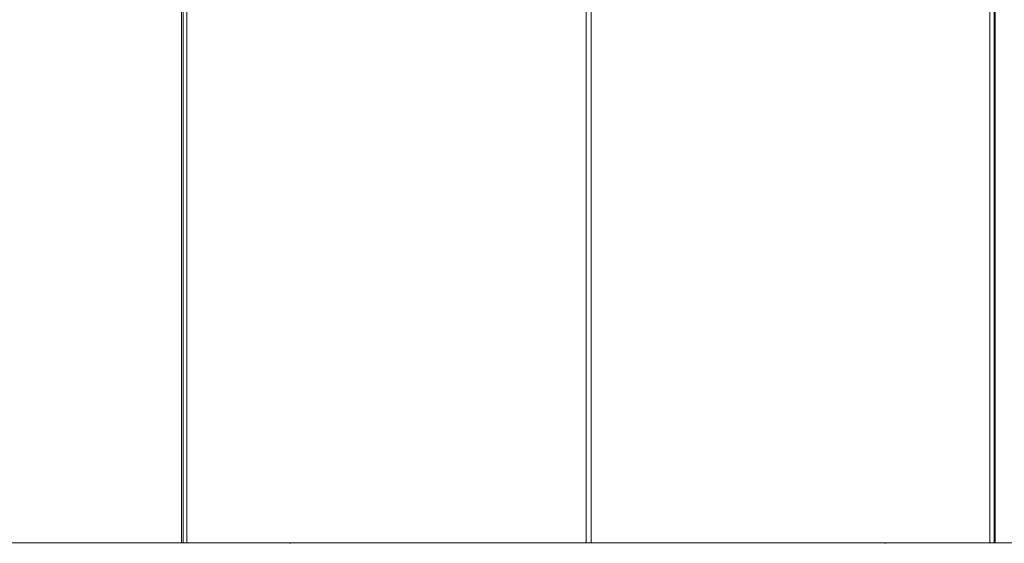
# Model space of a CAD drawing. Header units: millimetres. Extents: x 5395 to 9804, y 579 to 7363.
# Tile 3 of 10: x 6046 to 6995, y 1134 to 1639. Entities that reach past the tile are written whole.
import ezdxf

# ---------------------------------------------------------------- set-up
doc = ezdxf.new("R2010")
doc.units = ezdxf.units.MM
doc.layers.add('17', color=7, linetype='Continuous', lineweight=9)
doc.layers.add('Luminarias', color=7, linetype='Continuous', lineweight=20)

# ---------------------------------------------------------------- blocks, each defined once
blk = doc.blocks.new('windsor_pendantlamp_3l - 62804-3L LANG Black pendant lamp 3L-858832-Alzado_PDF')
at = {"layer": '17', "color": 254, "true_color": 0xcccccc}
for p, q in [((6201.71, 1979.77), (6201.71, 1134.15)), ((6206.71, 1134.2), (6206.71, 1979.77)), ((6591.61, 1979.77), (6591.61, 1134.21)), ((6596.61, 1134.19), (6596.61, 1979.77)), ((6981.02, 1979.77), (6981.02, 1134.17)), ((6986.02, 1134.13), (6986.02, 1979.77))]:
    blk.add_line(p, q, dxfattribs=at)
at = {"layer": '17', "color": 254, "true_color": 0xcccccc, "flags": 128}
for points in [[(6203.25, 1979.77), (6203.25, 1758.84), (6203.25, 1533.84), (6203.25, 1308.84), (6203.25, 1134.17)], [(6203.25, 1134.17), (6203.25, 1308.84), (6203.25, 1533.84), (6203.25, 1758.84), (6203.25, 1979.77)], [(6591.65, 1134.22), (6591.65, 1308.84), (6591.65, 1533.84), (6591.65, 1758.84), (6591.65, 1979.77)], [(6591.65, 1979.77), (6591.65, 1758.84), (6591.65, 1533.84), (6591.65, 1308.84), (6591.65, 1134.22)], [(6596.57, 1979.77), (6596.57, 1758.84), (6596.57, 1533.84), (6596.57, 1308.84), (6596.57, 1134.19)], [(6596.57, 1134.19), (6596.57, 1308.84), (6596.57, 1533.84), (6596.57, 1758.84), (6596.57, 1979.77)], [(6985.25, 1134.14), (6985.25, 1308.84), (6985.25, 1533.84), (6985.25, 1758.84), (6985.25, 1979.77)], [(6985.25, 1979.77), (6985.25, 1758.84), (6985.25, 1533.84), (6985.25, 1308.84), (6985.25, 1134.14)]]:
    blk.add_lwpolyline(points, dxfattribs=at)
at = {"layer": 'Luminarias', "lineweight": 9}
for p, q in [((6463.52, 1134.22), (6463.45, 1134.22)), ((6477.31, 1134.22), (6477.78, 1134.22))]:
    blk.add_line(p, q, dxfattribs=at)
at = {"layer": 'Luminarias', "lineweight": 9, "flags": 128}
for points in [[(6315.36, 1134.22), (6310.58, 1134.22), (6300.04, 1134.22), (6289.33, 1134.22), (6278.48, 1134.22), (6267.49, 1134.22), (6256.39, 1134.22), (6245.2, 1134.22), (6233.93, 1134.22), (6222.59, 1134.22), (6211.22, 1134.22), (6199.83, 1134.22), (6188.43, 1134.22), (6177.04, 1134.22), (6165.68, 1134.22), (6154.38, 1134.22), (6143.14, 1134.22), (6131.99, 1134.22), (6120.94, 1134.22), (6110.01, 1134.22), (6099.22, 1134.22), (6088.59, 1134.22), (6078.13, 1134.22), (6067.86, 1134.22), (6057.8, 1134.22), (6047.96, 1134.22), (6038.35, 1134.22)], [(6057.59, 1134.22), (6062.4, 1134.22), (6072.56, 1134.22), (6082.92, 1134.22), (6093.46, 1134.22), (6104.17, 1134.22), (6115.02, 1134.22), (6126.01, 1134.22), (6137.11, 1134.22), (6148.3, 1134.22), (6159.57, 1134.22), (6170.9, 1134.22), (6182.28, 1134.22), (6193.67, 1134.22), (6201.9, 1134.22)], [(6206.52, 1134.22), (6216.46, 1134.22), (6227.82, 1134.22), (6239.12, 1134.22), (6250.36, 1134.22), (6261.51, 1134.22), (6272.56, 1134.22), (6283.49, 1134.22), (6294.28, 1134.22), (6304.91, 1134.22), (6315.36, 1134.22)], [(6306.36, 1133.61), (6306.48, 1133.69), (6306.6, 1133.76), (6306.72, 1133.83), (6306.85, 1133.89), (6306.97, 1133.94), (6307.1, 1134), (6307.24, 1134.04), (6307.37, 1134.08), (6307.5, 1134.12), (6307.64, 1134.15), (6307.78, 1134.17), (6307.92, 1134.19), (6308.06, 1134.21), (6308.2, 1134.21), (6308.33, 1134.22)], [(6771.62, 1134.22), (6762.58, 1134.22), (6753.27, 1134.22), (6743.71, 1134.22), (6733.91, 1134.22), (6723.88, 1134.22), (6713.64, 1134.22), (6703.21, 1134.22), (6692.6, 1134.22), (6681.84, 1134.22), (6670.93, 1134.22), (6659.9, 1134.22), (6648.76, 1134.22), (6637.54, 1134.22), (6626.24, 1134.22), (6614.89, 1134.22), (6603.51, 1134.22), (6592.11, 1134.22), (6580.71, 1134.22), (6569.33, 1134.22), (6558, 1134.22), (6546.71, 1134.22), (6535.51, 1134.22), (6524.39, 1134.22), (6513.39, 1134.22), (6502.51, 1134.22), (6491.78, 1134.22), (6481.21, 1134.22), (6470.82, 1134.22), (6460.63, 1134.22), (6450.65, 1134.22), (6440.89, 1134.22), (6431.38, 1134.22), (6422.13, 1134.22), (6413.16, 1134.22), (6404.47, 1134.22), (6396.09, 1134.22), (6388.02, 1134.22), (6380.28, 1134.22), (6372.88, 1134.22), (6365.83, 1134.22), (6359.15, 1134.22), (6352.84, 1134.22), (6346.91, 1134.22), (6341.38, 1134.22), (6336.26, 1134.22), (6331.54, 1134.22), (6327.25, 1134.22), (6323.37, 1134.22), (6319.94, 1134.22), (6316.94, 1134.22), (6314.38, 1134.22), (6312.26, 1134.22), (6310.6, 1134.22), (6309.39, 1134.22), (6308.63, 1134.22), (6308.33, 1134.22), (6308.33, 1134.22)], [(6308.33, 1134.22), (6308.56, 1134.22), (6309.24, 1134.22), (6310.38, 1134.22), (6311.97, 1134.22), (6314.01, 1134.22), (6316.5, 1134.22), (6319.43, 1134.22), (6322.8, 1134.22), (6326.6, 1134.22), (6330.83, 1134.22), (6335.48, 1134.22), (6340.54, 1134.22), (6346, 1134.22), (6351.87, 1134.22), (6358.11, 1134.22), (6364.74, 1134.22), (6371.73, 1134.22), (6379.07, 1134.22), (6386.76, 1134.22), (6394.78, 1134.22), (6403.11, 1134.22), (6411.75, 1134.22), (6415.12, 1134.22)], [(6452.12, 1134.22), (6449.58, 1134.22), (6444.11, 1134.22), (6438.25, 1134.22), (6432, 1134.22), (6425.38, 1134.22), (6418.39, 1134.22), (6411.05, 1134.22), (6403.36, 1134.22), (6395.34, 1134.22), (6387, 1134.22), (6378.36, 1134.22), (6369.43, 1134.22), (6360.23, 1134.22), (6350.76, 1134.22), (6341.04, 1134.22), (6331.1, 1134.22), (6320.94, 1134.22), (6320.58, 1134.22)], [(6320.58, 1134.22), (6325.64, 1134.22), (6335.7, 1134.22), (6345.54, 1134.22), (6355.15, 1134.22), (6364.5, 1134.22), (6373.58, 1134.22), (6382.38, 1134.22), (6390.88, 1134.22), (6399.07, 1134.22), (6402.23, 1134.22)], [(6414.55, 1134.22), (6421.65, 1134.22), (6428.47, 1134.22), (6434.93, 1134.22), (6441, 1134.22), (6446.68, 1134.22), (6451, 1134.22)], [(6415.12, 1134.22), (6424.16, 1134.22), (6433.46, 1134.22), (6443.03, 1134.22), (6452.83, 1134.22), (6462.86, 1134.22), (6473.1, 1134.22), (6483.53, 1134.22), (6494.14, 1134.22), (6504.9, 1134.22), (6515.81, 1134.22), (6526.84, 1134.22), (6537.97, 1134.22), (6541.03, 1134.22)], [(6481.79, 1134.22), (6481.56, 1134.22), (6480.88, 1134.22), (6479.74, 1134.22), (6478.15, 1134.22), (6477.31, 1134.22)], [(6479.32, 1134.22), (6480.32, 1134.22), (6480.47, 1134.22)], [(6480.47, 1134.22), (6481.34, 1134.22), (6481.75, 1134.22), (6481.79, 1134.22)], [(6481.79, 1134.22), (6481.93, 1134.21), (6482.07, 1134.21), (6482.21, 1134.19), (6482.35, 1134.17)], [(6558.29, 1134.22), (6560.5, 1134.22), (6571.85, 1134.22), (6583.23, 1134.22), (6591.65, 1134.22)], [(6596.57, 1134.22), (6606.03, 1134.22), (6617.4, 1134.22), (6625.48, 1134.22)], [(6642.98, 1134.22), (6651.23, 1134.22), (6662.35, 1134.22), (6673.35, 1134.22), (6684.23, 1134.22), (6694.96, 1134.22), (6705.53, 1134.22), (6709.43, 1134.22)], [(6706.2, 1134.17), (6706.34, 1134.19), (6706.48, 1134.21), (6706.62, 1134.21), (6706.75, 1134.22)], [(6709.34, 1134.22), (6708.03, 1134.22), (6707.18, 1134.22), (6706.78, 1134.22), (6706.75, 1134.22)], [(6706.75, 1134.22), (6706.98, 1134.22), (6707.66, 1134.22), (6708.8, 1134.22), (6709.43, 1134.22)], [(6804.2, 1134.22), (6796.26, 1134.22), (6788.13, 1134.22), (6780.32, 1134.22), (6772.84, 1134.22), (6765.72, 1134.22), (6758.96, 1134.22), (6752.57, 1134.22), (6746.56, 1134.22), (6740.95, 1134.22), (6735.73, 1134.22), (6734.62, 1134.22)], [(6734.62, 1134.22), (6738.96, 1134.22), (6744.43, 1134.22), (6750.29, 1134.22), (6756.54, 1134.22), (6763.16, 1134.22), (6770.15, 1134.22), (6777.5, 1134.22), (6785.18, 1134.22), (6793.2, 1134.22), (6801.54, 1134.22), (6804.2, 1134.22)], [(6734.62, 1134.22), (6736.09, 1134.22), (6745.84, 1134.22), (6755.35, 1134.22), (6764.6, 1134.22), (6773.58, 1134.22), (6782.27, 1134.22), (6790.65, 1134.22), (6798.72, 1134.22), (6806.46, 1134.22), (6813.86, 1134.22), (6820.91, 1134.22), (6827.59, 1134.22), (6833.9, 1134.22), (6839.82, 1134.22), (6845.35, 1134.22), (6850.48, 1134.22), (6855.2, 1134.22), (6859.49, 1134.22), (6863.36, 1134.22), (6866.8, 1134.22), (6869.8, 1134.22), (6872.36, 1134.22), (6874.47, 1134.22), (6876.14, 1134.22), (6877.35, 1134.22), (6878.1, 1134.22), (6878.4, 1134.22), (6878.41, 1134.22)], [(6878.41, 1134.22), (6878.18, 1134.22), (6877.5, 1134.22), (6876.36, 1134.22), (6874.77, 1134.22), (6872.73, 1134.22), (6870.24, 1134.22), (6867.31, 1134.22), (6863.94, 1134.22), (6860.14, 1134.22), (6855.91, 1134.22), (6851.26, 1134.22), (6846.2, 1134.22), (6840.73, 1134.22), (6834.87, 1134.22), (6828.62, 1134.22), (6822, 1134.22), (6815.01, 1134.22), (6807.66, 1134.22), (6799.98, 1134.22), (6791.96, 1134.22), (6783.62, 1134.22), (6774.98, 1134.22), (6771.62, 1134.22)], [(6903.23, 1134.22), (6892.47, 1134.22), (6881.86, 1134.22), (6871.43, 1134.22), (6861.2, 1134.22), (6851.17, 1134.22), (6841.37, 1134.22), (6831.81, 1134.22), (6822.5, 1134.22), (6821.74, 1134.22)], [(6821.74, 1134.22), (6828.32, 1134.22), (6837.78, 1134.22), (6847.5, 1134.22), (6857.44, 1134.22), (6867.61, 1134.22), (6877.96, 1134.22), (6888.51, 1134.22), (6899.21, 1134.22), (6910.07, 1134.22), (6921.05, 1134.22), (6932.15, 1134.22), (6943.35, 1134.22), (6954.62, 1134.22), (6965.95, 1134.22), (6977.32, 1134.22), (6981.02, 1134.22)], [(6878.41, 1134.22), (6878.55, 1134.21), (6878.69, 1134.21), (6878.83, 1134.19), (6878.97, 1134.17), (6879.1, 1134.15), (6879.24, 1134.12), (6879.38, 1134.08), (6879.51, 1134.04), (6879.64, 1133.99), (6879.77, 1133.94), (6879.9, 1133.88), (6880.03, 1133.82), (6880.15, 1133.75), (6880.27, 1133.68), (6880.39, 1133.61)], [(7006.27, 1134.22), (6994.87, 1134.22), (6983.47, 1134.22), (6972.08, 1134.22), (6960.73, 1134.22), (6949.42, 1134.22), (6938.18, 1134.22), (6927.03, 1134.22), (6915.98, 1134.22), (6905.05, 1134.22), (6903.23, 1134.22)], [(6986.02, 1134.22), (6988.72, 1134.22), (7000.12, 1134.22), (7011.5, 1134.22), (7022.86, 1134.22), (7034.16, 1134.22), (7045.4, 1134.22), (7056.55, 1134.22), (7067.6, 1134.22), (7073.09, 1134.22)]]:
    blk.add_lwpolyline(points, dxfattribs=at)

msp = doc.modelspace()

# ---------------------------------------------------------------- block references
at = {"layer": 'Luminarias', "lineweight": 9}
msp.add_blockref('windsor_pendantlamp_3l - 62804-3L LANG Black pendant lamp 3L-858832-Alzado_PDF', (0, 0), dxfattribs=at)

doc.saveas('drawing.dxf')
